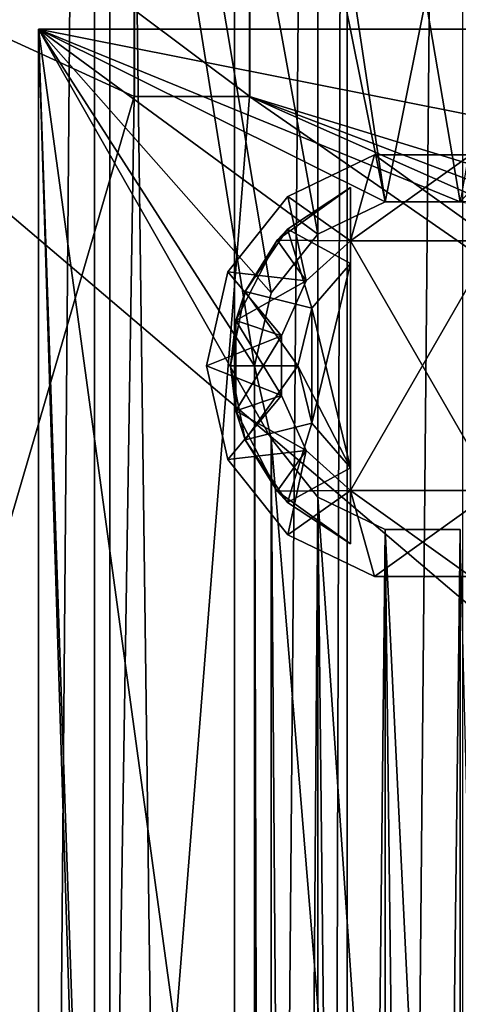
# Model space of a CAD drawing. Extents: x -3 to 104, y -79 to 161.
# Tile 100 of 203: x 4.39 to 8.96, y 82.17 to 92.41. Entities that reach past the tile are written whole.
import ezdxf

# ---------------------------------------------------------------- set-up
doc = ezdxf.new("R2010")
doc.units = 0
doc.header["$MEASUREMENT"] = 0

msp = doc.modelspace()

# ---------------------------------------------------------------- linework, layer by layer
for points in [[(7.8, 0, -71.599998), (7.8, 130, -71.599998), (9, 130, -71.599998)], [(9, 0, -71.599998), (7.8, 0, -71.599998), (9, 130, -71.599998)], [(7.8, 130, -71.599998), (7.8, 12, -8.5), (7.8, 118, -8.5)], [(7.8, 130, -71.599998), (7.8, 0, -71.599998), (7.8, 12, -8.5)], [(6.8364, 88.811302, 18.9), (0.3, 129.649994, 18.9), (6.8364, 20.8113, 18.9)], [(7.0098, 89.570602, 18.9), (0.3, 129.649994, 18.9), (6.8364, 88.811302, 18.9)], [(7.4953, 90.179497, 18.9), (0.3, 129.649994, 18.9), (7.0098, 89.570602, 18.9)], [(8.197, 90.517403, 18.9), (0.3, 129.649994, 18.9), (7.4953, 90.179497, 18.9)], [(6.8364, 20.8113, 18.9), (0.3, 129.649994, 18.9), (0.3, -43.349998, 18.9)], [(8.197, 90.517403, 18.9), (2.3, 129.649994, 18.9), (0.3, 129.649994, 18.9)], [(0.3, 129.649994, 17.299999), (6.8364, 88.811302, 17.299999), (6.8364, 20.8113, 17.299999)], [(0.3, 129.649994, 17.299999), (6.8364, 20.8113, 17.299999), (0.3, -43.349998, 17.299999)], [(0.3, 129.649994, 17.299999), (8.197, 90.517403, 17.299999), (7.4953, 90.179497, 17.299999)], [(0.3, 129.649994, 17.299999), (7.4953, 90.179497, 17.299999), (7.0098, 89.570602, 17.299999)], [(0.3, 129.649994, 17.299999), (7.0098, 89.570602, 17.299999), (6.8364, 88.811302, 17.299999)], [(2.3, 129.649994, 17.299999), (8.197, 90.517403, 17.299999), (0.3, 129.649994, 17.299999)], [(8.9759, 90.517403, 18.9), (2.3, 129.649994, 18.9), (8.197, 90.517403, 18.9)], [(8.9759, 90.517403, 18.9), (35.036598, 118.853996, 18.9), (2.3, 129.649994, 18.9)], [(15.471, 126.727997, 17.299999), (8.197, 90.517403, 17.299999), (2.3, 129.649994, 17.299999)], [(15.471, 126.727997, 17.299999), (8.9759, 90.517403, 17.299999), (8.197, 90.517403, 17.299999)], [(2.9217, 124.593002), (36.411301, 23.4326), (36.411301, 112.523003)], [(2.9217, 5.4074), (36.411301, 23.4326), (2.9217, 124.593002)], [(4.1981, 7.3716, -72.699997), (5.1713, 123.278999, -72.699997), (4.1981, 122.627998, -72.699997)], [(4.1981, 7.3716, -72.699997), (5.1713, 6.7213, -72.699997), (5.1713, 123.278999, -72.699997)], [(5.1713, 6.7213, -72.699997), (95.428703, 123.278999, -72.699997), (5.1713, 123.278999, -72.699997)], [(5.1713, 6.7213, -72.699997), (95.428703, 6.7213, -72.699997), (95.428703, 123.278999, -72.699997)], [(7.8, 118, -8.5), (7.8, 12, -8.5), (7.4955, 13.5307, -8.5)], [(7.8, 118, -8.5), (7.4955, 13.5307, -8.5), (7.4955, 116.469002, -8.5)], [(7.4955, 116.469002, -8.5), (7.4955, 13.5307, -8.5), (6.6284, 14.8284, -8.5)], [(7.4955, 116.469002, -8.5), (6.6284, 14.8284, -8.5), (6.6284, 115.171997, -8.5)], [(5.3307, 114.305, -8.5), (6.6284, 115.171997, -8.5), (6.6284, 14.8284, -8.5)], [(3.8, 114, -8.5), (5.3307, 114.305, -8.5), (5.3307, 15.6955, -8.5)], [(5.3307, 114.305, -8.5), (6.6284, 14.8284, -8.5), (5.3307, 15.6955, -8.5)], [(3.8, 114, -8.5), (5.3307, 15.6955, -8.5), (3.8, 16, -8.5)], [(17.6, 65.599998, -74.699997), (-0.25, 65.599998, -74.699997), (17.6, 96.800003, -74.699997)], [(17.6, 96.800003, -74.699997), (-0.25, 65.599998, -74.699997), (-0.25, 96.800003, -74.699997)], [(-1.0153, 94.897003, 67.615097), (20.077101, 90.917702, 68.725403), (20.3507, 91.450302, 68.6605)], [(-1.0153, 94.897003, 67.615097), (20.3507, 91.450302, 68.6605), (21.382601, 94.862602, 68.2099)], [(13.4239, 82.613998, 69.555603), (-1.0153, 94.897003, 67.615097), (-0.9966, 75.223297, 69.794502)], [(13.4239, 82.613998, 69.555603), (20.077101, 90.917702, 68.725403), (-1.0153, 94.897003, 67.615097)], [(5.5864, 91.611298, 55.700001), (5.5864, 94.5177, 59.479), (5.5864, 94.594002, 58.154598)], [(5.5864, 91.611298, 55.700001), (5.5864, 94.594002, 58.154598), (5.5864, 92.511299, 55.700001)], [(6.7864, 91.611298, 55.700001), (6.7864, 92.511299, 55.700001), (6.7864, 94.594002, 58.154598)], [(6.7864, 94.5177, 59.479), (6.7864, 91.611298, 55.700001), (6.7864, 94.594002, 58.154598)], [(5.5864, 94.5177, 59.479), (5.5846, 91.611298, 66.2192), (5.5883, 94.150803, 65.871101)], [(5.5864, 91.611298, 55.700001), (5.5846, 91.611298, 66.2192), (5.5864, 94.5177, 59.479)], [(6.7847, 91.611298, 66.255203), (6.7864, 94.5177, 59.479), (6.7883, 94.147003, 65.9077)], [(6.7847, 91.611298, 66.255203), (6.7864, 91.611298, 55.700001), (6.7864, 94.5177, 59.479)], [(0.0351, 94.157997, 65.686096), (5.5883, 94.150803, 65.871101), (5.5846, 91.611298, 66.2192)], [(0.055, 72.711304, 67.965401), (0.0351, 94.157997, 65.686096), (5.5846, 91.611298, 66.2192)], [(6.7847, 91.611298, 66.255203), (6.7883, 94.147003, 65.9077), (23.374399, 86.524803, 67.251801)], [(6.7883, 94.147003, 65.9077), (39.5867, 94.119301, 66.387604), (25.1147, 87.926399, 67.109299)], [(6.7883, 94.147003, 65.9077), (25.1147, 87.926399, 67.109299), (24.0935, 87.414497, 67.157204)], [(6.7883, 94.147003, 65.9077), (24.0935, 87.414497, 67.157204), (23.374399, 86.524803, 67.251801)], [(6.7864, 91.611298, 55.700001), (5.5864, 92.511299, 55.700001), (6.7864, 92.511299, 55.700001)], [(6.7864, 91.611298, 55.700001), (5.5864, 91.611298, 55.700001), (5.5864, 92.511299, 55.700001)], [(4.5864, 92.311302, 55.700001), (29.7864, 87.311302, 55.700001), (77.586403, 92.311302, 55.700001)], [(4.5864, 92.311302, 55.700001), (7.4953, 90.179497, 55.700001), (8.197, 90.517403, 55.700001)], [(4.5864, 92.311302, 55.700001), (8.197, 90.517403, 55.700001), (8.9759, 90.517403, 55.700001)], [(4.5864, 92.311302, 55.700001), (8.9759, 90.517403, 55.700001), (29.7864, 87.311302, 55.700001)], [(7.0098, 89.570602, 55.700001), (7.4953, 90.179497, 55.700001), (4.5864, 92.311302, 55.700001)], [(6.8364, 88.811302, 55.700001), (7.0098, 89.570602, 55.700001), (4.5864, 92.311302, 55.700001)], [(7.0098, 88.052002, 55.700001), (6.8364, 88.811302, 55.700001), (4.5864, 92.311302, 55.700001)], [(9.7864, 54.311298, 55.700001), (7.0098, 88.052002, 55.700001), (4.5864, 92.311302, 55.700001)], [(4.5864, 92.311302, 55.700001), (4.5864, -4.1887, 55.700001), (6.8364, 20.8113, 55.700001)], [(4.5864, 92.311302, 55.700001), (6.8364, 20.8113, 55.700001), (9.7864, 54.311298, 55.700001)], [(8.9759, 90.517403, 54.099998), (4.5864, 92.311302, 54.099998), (77.586403, 92.311302, 54.099998)], [(8.197, 90.517403, 54.099998), (4.5864, 92.311302, 54.099998), (8.9759, 90.517403, 54.099998)], [(7.4953, 90.179497, 54.099998), (4.5864, 92.311302, 54.099998), (8.197, 90.517403, 54.099998)], [(7.4953, 90.179497, 54.099998), (7.0098, 89.570602, 54.099998), (4.5864, 92.311302, 54.099998)], [(7.0098, 89.570602, 54.099998), (6.8364, 88.811302, 54.099998), (4.5864, 92.311302, 54.099998)], [(6.8364, 88.811302, 54.099998), (7.0098, 88.052002, 54.099998), (4.5864, 92.311302, 54.099998)], [(7.0098, 88.052002, 54.099998), (7.0098, 21.570601, 54.099998), (4.5864, 92.311302, 54.099998)], [(4.5864, -4.1887, 54.099998), (4.5864, 92.311302, 54.099998), (6.8364, 20.8113, 54.099998)], [(6.8364, 20.8113, 54.099998), (4.5864, 92.311302, 54.099998), (7.0098, 21.570601, 54.099998)], [(4.5864, -4.1887, 54.099998), (4.5864, 92.311302, 55.700001), (4.5864, 92.311302, 54.099998)], [(4.5864, -4.1887, 55.700001), (4.5864, 92.311302, 55.700001), (4.5864, -4.1887, 54.099998)], [(4.5864, 92.311302, 54.099998), (77.586403, 92.311302, 55.700001), (77.586403, 92.311302, 54.099998)], [(4.5864, 92.311302, 55.700001), (77.586403, 92.311302, 55.700001), (4.5864, 92.311302, 54.099998)], [(0.055, 72.711304, 67.965401), (5.5846, 91.611298, 66.2192), (5.2869, 72.711304, 68.138901)], [(5.2869, 72.711304, 68.138901), (5.5846, 91.611298, 66.2192), (6.7847, 91.611298, 66.255203)], [(5.2869, 72.711304, 68.138901), (6.7847, 91.611298, 66.255203), (23.086599, 80.311302, 67.906799)], [(5.5846, 91.611298, 66.2192), (6.7864, 91.611298, 55.700001), (6.7847, 91.611298, 66.255203)], [(5.5846, 91.611298, 66.2192), (5.5864, 91.611298, 55.700001), (6.7864, 91.611298, 55.700001)], [(6.7847, 91.611298, 66.255203), (23.2838, 84.298897, 67.500999), (23.086599, 80.311302, 67.906799)], [(6.7847, 91.611298, 66.255203), (23.374399, 86.524803, 67.251801), (23.0882, 85.416397, 67.374397)], [(6.7847, 91.611298, 66.255203), (23.0882, 85.416397, 67.374397), (23.2838, 84.298897, 67.500999)], [(7.8364, 90.110298, 18.9), (7.1836, 90.570396, 18.9), (8.0858, 91.004898, 18.9)], [(8.0858, 91.004898, 18.9), (7.1836, 90.570396, 53.900002), (8.0858, 91.004898, 53.900002)], [(8.0858, 91.004898, 18.9), (7.1836, 90.570396, 18.9), (7.1836, 90.570396, 53.900002)], [(7.1836, 90.570396, 53.900002), (7.8364, 90.110298, 53.900002), (8.0858, 91.004898, 53.900002)], [(9.3364, 90.110298, 18.9), (7.8364, 90.110298, 18.9), (8.0858, 91.004898, 18.9)], [(7.8364, 90.110298, 53.900002), (9.0871, 91.004898, 53.900002), (8.0858, 91.004898, 53.900002)], [(7.8364, 90.110298, 53.900002), (9.3364, 90.110298, 53.900002), (9.0871, 91.004898, 53.900002)], [(9.3364, 90.110298, 18.9), (8.0858, 91.004898, 18.9), (9.0871, 91.004898, 18.9)], [(9.0871, 91.004898, 18.9), (8.0858, 91.004898, 53.900002), (9.0871, 91.004898, 53.900002)], [(9.0871, 91.004898, 18.9), (8.0858, 91.004898, 18.9), (8.0858, 91.004898, 53.900002)], [(7.3729, 89.693001, 18.9), (6.5593, 89.787498, 18.9), (7.1836, 90.570396, 18.9)], [(7.1836, 90.570396, 18.9), (6.5593, 89.787498, 53.900002), (7.1836, 90.570396, 53.900002)], [(7.1836, 90.570396, 18.9), (6.5593, 89.787498, 18.9), (6.5593, 89.787498, 53.900002)], [(6.5593, 89.787498, 53.900002), (7.3729, 89.693001, 53.900002), (7.1836, 90.570396, 53.900002)], [(7.0721, 90.117798, 16.9), (7.8364, 90.110298, 16.9), (7.8364, 90.665398, 16.9)], [(7.0721, 90.117798, 16.9), (7.8364, 90.665398, 16.9), (7.1801, 90.233299, 16.5)], [(7.8364, 90.110298, 55.900002), (7.0721, 90.117798, 55.900002), (7.8364, 90.665398, 55.900002)], [(7.8364, 90.665398, 55.900002), (7.0721, 90.117798, 55.900002), (7.1801, 90.233299, 56.299999)], [(7.8364, 90.665398, 16.9), (7.8364, 90.665398, 16.5), (7.1801, 90.233299, 16.5)], [(7.1801, 90.233299, 16.5), (7.8364, 90.665398, 16.5), (7.8364, 89.8731, 14.9)], [(7.8364, 90.665398, 55.900002), (7.1801, 90.233299, 56.299999), (7.8364, 90.665398, 56.299999)], [(7.8364, 90.665398, 56.299999), (7.1801, 90.233299, 56.299999), (7.8364, 89.8731, 57.900002)], [(7.8364, 90.110298, 18.9), (7.3729, 89.693001, 18.9), (7.1836, 90.570396, 18.9)], [(7.3729, 89.693001, 53.900002), (7.8364, 90.110298, 53.900002), (7.1836, 90.570396, 53.900002)], [(7.8364, 90.665398, 16.9), (7.8364, 90.110298, 16.9), (7.8364, 90.665398, 16.5)], [(7.8364, 90.110298, 16.9), (7.8364, 89.8731, 14.9), (7.8364, 90.665398, 16.5)], [(7.8364, 89.8731, 57.900002), (7.8364, 90.110298, 55.900002), (7.8364, 90.665398, 56.299999)], [(7.8364, 90.665398, 56.299999), (7.8364, 90.110298, 55.900002), (7.8364, 90.665398, 55.900002)], [(8.197, 90.517403, 17.299999), (7.4953, 90.179497, 18.9), (7.4953, 90.179497, 17.299999)], [(8.197, 90.517403, 18.9), (7.4953, 90.179497, 18.9), (8.197, 90.517403, 17.299999)], [(8.197, 90.517403, 54.099998), (7.4953, 90.179497, 55.700001), (7.4953, 90.179497, 54.099998)], [(8.197, 90.517403, 55.700001), (7.4953, 90.179497, 55.700001), (8.197, 90.517403, 54.099998)], [(8.9759, 90.517403, 17.299999), (8.197, 90.517403, 18.9), (8.197, 90.517403, 17.299999)], [(8.9759, 90.517403, 18.9), (8.197, 90.517403, 18.9), (8.9759, 90.517403, 17.299999)], [(8.9759, 90.517403, 54.099998), (8.197, 90.517403, 55.700001), (8.197, 90.517403, 54.099998)], [(8.9759, 90.517403, 55.700001), (8.197, 90.517403, 55.700001), (8.9759, 90.517403, 54.099998)], [(7.0721, 90.117798, 16.9), (7.1801, 90.233299, 16.5), (6.7408, 89.581802, 16.5)], [(6.7408, 89.581802, 16.5), (7.1801, 90.233299, 16.5), (7.4321, 89.409203, 14.9)], [(7.0721, 90.117798, 55.900002), (6.7408, 89.581802, 56.299999), (7.1801, 90.233299, 56.299999)], [(7.1801, 90.233299, 56.299999), (6.7408, 89.581802, 56.299999), (7.4321, 89.409203, 57.900002)], [(7.4953, 90.179497, 17.299999), (7.0098, 89.570602, 18.9), (7.0098, 89.570602, 17.299999)], [(7.4953, 90.179497, 18.9), (7.0098, 89.570602, 18.9), (7.4953, 90.179497, 17.299999)], [(7.4953, 90.179497, 54.099998), (7.4953, 90.179497, 55.700001), (7.0098, 89.570602, 54.099998)], [(7.4953, 90.179497, 55.700001), (7.0098, 89.570602, 55.700001), (7.0098, 89.570602, 54.099998)], [(7.1801, 90.233299, 16.5), (7.8364, 89.8731, 14.9), (7.4321, 89.409203, 14.9)], [(7.1801, 90.233299, 56.299999), (7.4321, 89.409203, 57.900002), (7.8364, 89.8731, 57.900002)], [(6.6425, 89.281403, 16.9), (7.3729, 89.693001, 16.9), (7.0721, 90.117798, 16.9)], [(6.6425, 89.281403, 16.9), (7.0721, 90.117798, 16.9), (6.7408, 89.581802, 16.5)], [(7.3729, 89.693001, 55.900002), (6.6425, 89.281403, 55.900002), (7.0721, 90.117798, 55.900002)], [(7.0721, 90.117798, 55.900002), (6.6425, 89.281403, 55.900002), (6.7408, 89.581802, 56.299999)], [(7.3729, 89.693001, 16.9), (7.8364, 90.110298, 16.9), (7.0721, 90.117798, 16.9)], [(7.8364, 90.110298, 55.900002), (7.3729, 89.693001, 55.900002), (7.0721, 90.117798, 55.900002)], [(7.8364, 90.110298, 18.9), (7.8364, 90.110298, 16.9), (7.3729, 89.693001, 16.9)], [(7.3729, 89.693001, 18.9), (7.8364, 90.110298, 18.9), (7.3729, 89.693001, 16.9)], [(7.3729, 89.693001, 53.900002), (7.3729, 89.693001, 55.900002), (7.8364, 90.110298, 55.900002)], [(7.8364, 90.110298, 53.900002), (7.3729, 89.693001, 53.900002), (7.8364, 90.110298, 55.900002)], [(9.3364, 87.512299, 18.9), (7.8364, 87.512299, 18.9), (9.3364, 90.110298, 18.9)], [(9.3364, 90.110298, 18.9), (7.8364, 87.512299, 18.9), (7.8364, 90.110298, 18.9)], [(7.8364, 87.512299, 18.9), (7.8364, 87.512299, 16.9), (7.8364, 90.110298, 18.9)], [(7.8364, 90.110298, 18.9), (7.8364, 87.512299, 16.9), (7.8364, 90.110298, 16.9)], [(7.8364, 90.110298, 16.9), (7.8364, 87.512299, 16.9), (7.8364, 89.8731, 14.9)], [(7.8364, 90.110298, 53.900002), (7.8364, 87.512299, 53.900002), (9.3364, 87.512299, 53.900002)], [(7.8364, 90.110298, 53.900002), (9.3364, 87.512299, 53.900002), (9.3364, 90.110298, 53.900002)], [(7.8364, 89.8731, 57.900002), (7.8364, 87.512299, 55.900002), (7.8364, 90.110298, 55.900002)], [(7.8364, 90.110298, 55.900002), (7.8364, 87.512299, 53.900002), (7.8364, 90.110298, 53.900002)], [(7.8364, 87.512299, 55.900002), (7.8364, 87.512299, 53.900002), (7.8364, 90.110298, 55.900002)], [(7.8364, 89.8731, 14.9), (7.4321, 88.213402, 14.9), (7.4321, 89.409203, 14.9)], [(7.8364, 89.8731, 14.9), (7.8364, 87.749496, 14.9), (7.4321, 88.213402, 14.9)], [(7.8364, 87.749496, 57.900002), (7.8364, 89.8731, 57.900002), (7.4321, 89.409203, 57.900002)], [(7.8364, 87.512299, 16.9), (7.8364, 87.749496, 14.9), (7.8364, 89.8731, 14.9)], [(7.8364, 87.749496, 57.900002), (7.8364, 87.512299, 55.900002), (7.8364, 89.8731, 57.900002)], [(7.1192, 89.123199, 18.9), (6.3364, 88.811302, 18.9), (6.5593, 89.787498, 18.9)], [(6.5593, 89.787498, 18.9), (6.3364, 88.811302, 18.9), (6.3364, 88.811302, 53.900002)], [(6.5593, 89.787498, 18.9), (6.3364, 88.811302, 53.900002), (6.5593, 89.787498, 53.900002)], [(6.3364, 88.811302, 53.900002), (7.1192, 89.123199, 53.900002), (6.5593, 89.787498, 53.900002)], [(7.3729, 89.693001, 18.9), (7.1192, 89.123199, 18.9), (6.5593, 89.787498, 18.9)], [(7.1192, 89.123199, 53.900002), (7.3729, 89.693001, 53.900002), (6.5593, 89.787498, 53.900002)], [(6.6425, 89.281403, 16.9), (7.1192, 89.123199, 16.9), (7.3729, 89.693001, 16.9)], [(7.1192, 89.123199, 55.900002), (6.6425, 89.281403, 55.900002), (7.3729, 89.693001, 55.900002)], [(7.3729, 89.693001, 18.9), (7.3729, 89.693001, 16.9), (7.1192, 89.123199, 16.9)], [(7.1192, 89.123199, 18.9), (7.3729, 89.693001, 18.9), (7.1192, 89.123199, 16.9)], [(7.1192, 89.123199, 53.900002), (7.1192, 89.123199, 55.900002), (7.3729, 89.693001, 55.900002)], [(7.3729, 89.693001, 53.900002), (7.1192, 89.123199, 53.900002), (7.3729, 89.693001, 55.900002)], [(6.6425, 89.281403, 16.9), (6.7408, 89.581802, 16.5), (6.5864, 88.811302, 16.5)], [(6.5864, 88.811302, 16.5), (6.7408, 89.581802, 16.5), (7.2864, 88.811302, 14.9)], [(6.6425, 89.281403, 55.900002), (6.5864, 88.811302, 56.299999), (6.7408, 89.581802, 56.299999)], [(6.7408, 89.581802, 56.299999), (6.5864, 88.811302, 56.299999), (7.2864, 88.811302, 57.900002)], [(6.7408, 89.581802, 16.5), (7.4321, 89.409203, 14.9), (7.2864, 88.811302, 14.9)], [(6.7408, 89.581802, 56.299999), (7.2864, 88.811302, 57.900002), (7.4321, 89.409203, 57.900002)], [(7.0098, 89.570602, 17.299999), (6.8364, 88.811302, 18.9), (6.8364, 88.811302, 17.299999)], [(7.0098, 89.570602, 18.9), (6.8364, 88.811302, 18.9), (7.0098, 89.570602, 17.299999)], [(7.0098, 89.570602, 54.099998), (6.8364, 88.811302, 55.700001), (6.8364, 88.811302, 54.099998)], [(7.0098, 89.570602, 55.700001), (6.8364, 88.811302, 55.700001), (7.0098, 89.570602, 54.099998)], [(7.4321, 89.409203, 14.9), (7.4321, 88.213402, 14.9), (7.2864, 88.811302, 14.9)], [(7.8364, 87.749496, 57.900002), (7.4321, 89.409203, 57.900002), (7.2864, 88.811302, 57.900002)], [(6.6425, 88.341202, 16.9), (6.6425, 89.281403, 16.9), (6.5864, 88.811302, 16.5)], [(6.6425, 89.281403, 55.900002), (6.6425, 88.341202, 55.900002), (6.5864, 88.811302, 56.299999)], [(7.1192, 88.499397, 16.9), (7.1192, 89.123199, 16.9), (6.6425, 89.281403, 16.9)], [(6.6425, 88.341202, 16.9), (7.1192, 88.499397, 16.9), (6.6425, 89.281403, 16.9)], [(7.1192, 89.123199, 55.900002), (6.6425, 88.341202, 55.900002), (6.6425, 89.281403, 55.900002)], [(7.1192, 88.499397, 18.9), (6.3364, 88.811302, 18.9), (7.1192, 89.123199, 18.9)], [(6.3364, 88.811302, 53.900002), (7.1192, 88.499397, 53.900002), (7.1192, 89.123199, 53.900002)], [(7.1192, 88.499397, 55.900002), (6.6425, 88.341202, 55.900002), (7.1192, 89.123199, 55.900002)], [(7.1192, 89.123199, 18.9), (7.1192, 89.123199, 16.9), (7.1192, 88.499397, 16.9)], [(7.1192, 88.499397, 18.9), (7.1192, 89.123199, 18.9), (7.1192, 88.499397, 16.9)], [(7.1192, 88.499397, 53.900002), (7.1192, 88.499397, 55.900002), (7.1192, 89.123199, 55.900002)], [(7.1192, 89.123199, 53.900002), (7.1192, 88.499397, 53.900002), (7.1192, 89.123199, 55.900002)], [(7.1192, 88.499397, 18.9), (6.5593, 87.835098, 18.9), (6.3364, 88.811302, 18.9)], [(6.5593, 87.835098, 53.900002), (7.1192, 88.499397, 53.900002), (6.3364, 88.811302, 53.900002)], [(6.3364, 88.811302, 18.9), (6.5593, 87.835098, 53.900002), (6.3364, 88.811302, 53.900002)], [(6.3364, 88.811302, 18.9), (6.5593, 87.835098, 18.9), (6.5593, 87.835098, 53.900002)], [(6.6425, 88.341202, 16.9), (6.5864, 88.811302, 16.5), (6.7408, 88.040802, 16.5)], [(6.7408, 88.040802, 16.5), (6.5864, 88.811302, 16.5), (7.2864, 88.811302, 14.9)], [(6.6425, 88.341202, 55.900002), (6.7408, 88.040802, 56.299999), (6.5864, 88.811302, 56.299999)], [(6.5864, 88.811302, 56.299999), (6.7408, 88.040802, 56.299999), (7.2864, 88.811302, 57.900002)], [(6.7408, 88.040802, 16.5), (7.2864, 88.811302, 14.9), (7.4321, 88.213402, 14.9)], [(6.7408, 88.040802, 56.299999), (7.4321, 88.213402, 57.900002), (7.2864, 88.811302, 57.900002)], [(7.0098, 21.570601, 18.9), (6.8364, 88.811302, 18.9), (6.8364, 20.8113, 18.9)], [(7.0098, 88.052002, 18.9), (6.8364, 88.811302, 18.9), (7.0098, 21.570601, 18.9)], [(6.8364, 88.811302, 17.299999), (7.0098, 88.052002, 17.299999), (7.0098, 21.570601, 17.299999)], [(6.8364, 88.811302, 17.299999), (7.0098, 21.570601, 17.299999), (6.8364, 20.8113, 17.299999)], [(6.8364, 88.811302, 17.299999), (7.0098, 88.052002, 18.9), (7.0098, 88.052002, 17.299999)], [(6.8364, 88.811302, 18.9), (7.0098, 88.052002, 18.9), (6.8364, 88.811302, 17.299999)], [(6.8364, 88.811302, 55.700001), (7.0098, 88.052002, 55.700001), (6.8364, 88.811302, 54.099998)], [(6.8364, 88.811302, 54.099998), (7.0098, 88.052002, 55.700001), (7.0098, 88.052002, 54.099998)], [(7.8364, 87.749496, 57.900002), (7.2864, 88.811302, 57.900002), (7.4321, 88.213402, 57.900002)], [(7.3729, 87.929604, 18.9), (6.5593, 87.835098, 18.9), (7.1192, 88.499397, 18.9)], [(6.5593, 87.835098, 53.900002), (7.3729, 87.929604, 53.900002), (7.1192, 88.499397, 53.900002)], [(6.6425, 88.341202, 16.9), (7.3729, 87.929604, 16.9), (7.1192, 88.499397, 16.9)], [(7.3729, 87.929604, 55.900002), (6.6425, 88.341202, 55.900002), (7.1192, 88.499397, 55.900002)], [(7.1192, 88.499397, 18.9), (7.1192, 88.499397, 16.9), (7.3729, 87.929604, 16.9)], [(7.3729, 87.929604, 18.9), (7.1192, 88.499397, 18.9), (7.3729, 87.929604, 16.9)], [(7.3729, 87.929604, 53.900002), (7.3729, 87.929604, 55.900002), (7.1192, 88.499397, 55.900002)], [(7.1192, 88.499397, 53.900002), (7.3729, 87.929604, 53.900002), (7.1192, 88.499397, 55.900002)], [(7.0721, 87.504898, 16.9), (7.3729, 87.929604, 16.9), (6.6425, 88.341202, 16.9)], [(7.0721, 87.504898, 16.9), (6.6425, 88.341202, 16.9), (6.7408, 88.040802, 16.5)], [(7.3729, 87.929604, 55.900002), (7.0721, 87.504898, 55.900002), (6.6425, 88.341202, 55.900002)], [(6.6425, 88.341202, 55.900002), (7.0721, 87.504898, 55.900002), (6.7408, 88.040802, 56.299999)], [(7.1801, 87.389297, 16.5), (6.7408, 88.040802, 16.5), (7.4321, 88.213402, 14.9)], [(6.7408, 88.040802, 56.299999), (7.1801, 87.389297, 56.299999), (7.4321, 88.213402, 57.900002)], [(7.1801, 87.389297, 16.5), (7.4321, 88.213402, 14.9), (7.8364, 87.749496, 14.9)], [(7.1801, 87.389297, 56.299999), (7.8364, 87.749496, 57.900002), (7.4321, 88.213402, 57.900002)], [(7.0721, 87.504898, 16.9), (6.7408, 88.040802, 16.5), (7.1801, 87.389297, 16.5)], [(7.0721, 87.504898, 55.900002), (7.1801, 87.389297, 56.299999), (6.7408, 88.040802, 56.299999)], [(7.4953, 22.179501, 18.9), (7.0098, 88.052002, 18.9), (7.0098, 21.570601, 18.9)], [(7.4953, 87.4431, 18.9), (7.0098, 88.052002, 18.9), (7.4953, 22.179501, 18.9)], [(7.0098, 88.052002, 17.299999), (7.4953, 87.4431, 17.299999), (7.4953, 22.179501, 17.299999)], [(7.0098, 88.052002, 17.299999), (7.4953, 22.179501, 17.299999), (7.0098, 21.570601, 17.299999)], [(7.0098, 88.052002, 17.299999), (7.4953, 87.4431, 18.9), (7.4953, 87.4431, 17.299999)], [(7.0098, 88.052002, 18.9), (7.4953, 87.4431, 18.9), (7.0098, 88.052002, 17.299999)], [(9.7864, 54.311298, 55.700001), (7.4953, 87.4431, 55.700001), (7.0098, 88.052002, 55.700001)], [(7.0098, 88.052002, 54.099998), (7.4953, 87.4431, 55.700001), (7.4953, 87.4431, 54.099998)], [(7.0098, 88.052002, 55.700001), (7.4953, 87.4431, 55.700001), (7.0098, 88.052002, 54.099998)], [(7.4953, 87.4431, 54.099998), (7.0098, 21.570601, 54.099998), (7.0098, 88.052002, 54.099998)], [(7.3729, 87.929604, 18.9), (7.1836, 87.0522, 18.9), (6.5593, 87.835098, 18.9)], [(7.1836, 87.0522, 53.900002), (7.3729, 87.929604, 53.900002), (6.5593, 87.835098, 53.900002)], [(7.0721, 87.504898, 16.9), (7.8364, 87.512299, 16.9), (7.3729, 87.929604, 16.9)], [(7.8364, 87.512299, 55.900002), (7.0721, 87.504898, 55.900002), (7.3729, 87.929604, 55.900002)], [(7.8364, 87.512299, 18.9), (7.1836, 87.0522, 18.9), (7.3729, 87.929604, 18.9)], [(7.1836, 87.0522, 53.900002), (7.8364, 87.512299, 53.900002), (7.3729, 87.929604, 53.900002)], [(7.3729, 87.929604, 18.9), (7.3729, 87.929604, 16.9), (7.8364, 87.512299, 16.9)], [(7.8364, 87.512299, 18.9), (7.3729, 87.929604, 18.9), (7.8364, 87.512299, 16.9)], [(7.8364, 87.512299, 53.900002), (7.8364, 87.512299, 55.900002), (7.3729, 87.929604, 55.900002)], [(7.3729, 87.929604, 53.900002), (7.8364, 87.512299, 53.900002), (7.3729, 87.929604, 55.900002)], [(6.5593, 87.835098, 18.9), (7.1836, 87.0522, 53.900002), (6.5593, 87.835098, 53.900002)], [(6.5593, 87.835098, 18.9), (7.1836, 87.0522, 18.9), (7.1836, 87.0522, 53.900002)], [(7.8364, 86.957298, 16.5), (7.1801, 87.389297, 16.5), (7.8364, 87.749496, 14.9)], [(7.1801, 87.389297, 56.299999), (7.8364, 86.957298, 56.299999), (7.8364, 87.749496, 57.900002)], [(7.8364, 86.957298, 16.5), (7.8364, 87.749496, 14.9), (7.8364, 87.512299, 16.9)], [(7.8364, 87.749496, 57.900002), (7.8364, 86.957298, 56.299999), (7.8364, 87.512299, 55.900002)], [(7.0721, 87.504898, 16.9), (7.8364, 86.957298, 16.9), (7.8364, 87.512299, 16.9)], [(7.8364, 86.957298, 55.900002), (7.0721, 87.504898, 55.900002), (7.8364, 87.512299, 55.900002)], [(7.8364, 86.957298, 16.9), (7.0721, 87.504898, 16.9), (7.1801, 87.389297, 16.5)], [(7.0721, 87.504898, 55.900002), (7.8364, 86.957298, 55.900002), (7.1801, 87.389297, 56.299999)], [(8.0858, 86.617699, 18.9), (7.1836, 87.0522, 18.9), (7.8364, 87.512299, 18.9)], [(7.1836, 87.0522, 53.900002), (8.0858, 86.617699, 53.900002), (7.8364, 87.512299, 53.900002)], [(9.0871, 86.617699, 18.9), (7.8364, 87.512299, 18.9), (9.3364, 87.512299, 18.9)], [(9.0871, 86.617699, 18.9), (8.0858, 86.617699, 18.9), (7.8364, 87.512299, 18.9)], [(7.8364, 86.957298, 16.9), (7.8364, 86.957298, 16.5), (7.8364, 87.512299, 16.9)], [(8.0858, 86.617699, 53.900002), (9.3364, 87.512299, 53.900002), (7.8364, 87.512299, 53.900002)], [(7.8364, 86.957298, 56.299999), (7.8364, 86.957298, 55.900002), (7.8364, 87.512299, 55.900002)], [(8.0858, 86.617699, 53.900002), (9.0871, 86.617699, 53.900002), (9.3364, 87.512299, 53.900002)], [(7.4953, 22.179501, 54.099998), (7.0098, 21.570601, 54.099998), (7.4953, 87.4431, 54.099998)], [(7.8364, 86.957298, 16.9), (7.1801, 87.389297, 16.5), (7.8364, 86.957298, 16.5)], [(7.8364, 86.957298, 55.900002), (7.8364, 86.957298, 56.299999), (7.1801, 87.389297, 56.299999)], [(7.4953, 22.179501, 18.9), (8.197, 87.105202, 18.9), (7.4953, 87.4431, 18.9)], [(7.4953, 87.4431, 17.299999), (8.197, 22.517401, 17.299999), (7.4953, 22.179501, 17.299999)], [(8.197, 87.105202, 17.299999), (8.197, 22.517401, 17.299999), (7.4953, 87.4431, 17.299999)], [(7.4953, 87.4431, 17.299999), (8.197, 87.105202, 18.9), (8.197, 87.105202, 17.299999)], [(7.4953, 87.4431, 18.9), (8.197, 87.105202, 18.9), (7.4953, 87.4431, 17.299999)], [(9.7864, 54.311298, 55.700001), (8.197, 87.105202, 55.700001), (7.4953, 87.4431, 55.700001)], [(7.4953, 87.4431, 54.099998), (8.197, 87.105202, 55.700001), (8.197, 87.105202, 54.099998)], [(7.4953, 87.4431, 55.700001), (8.197, 87.105202, 55.700001), (7.4953, 87.4431, 54.099998)], [(8.197, 87.105202, 54.099998), (8.197, 22.517401, 54.099998), (7.4953, 87.4431, 54.099998)], [(8.197, 22.517401, 54.099998), (7.4953, 22.179501, 54.099998), (7.4953, 87.4431, 54.099998)], [(8.197, 22.517401, 18.9), (8.197, 87.105202, 18.9), (7.4953, 22.179501, 18.9)], [(8.9759, 22.517401, 18.9), (8.9759, 87.105202, 18.9), (8.197, 22.517401, 18.9)], [(8.197, 22.517401, 18.9), (8.9759, 87.105202, 18.9), (8.197, 87.105202, 18.9)], [(8.9759, 87.105202, 17.299999), (8.197, 22.517401, 17.299999), (8.197, 87.105202, 17.299999)], [(8.9759, 87.105202, 17.299999), (8.9759, 22.517401, 17.299999), (8.197, 22.517401, 17.299999)], [(8.197, 87.105202, 17.299999), (8.9759, 87.105202, 18.9), (8.9759, 87.105202, 17.299999)], [(8.197, 87.105202, 18.9), (8.9759, 87.105202, 18.9), (8.197, 87.105202, 17.299999)], [(9.7864, 54.311298, 55.700001), (8.9759, 87.105202, 55.700001), (8.197, 87.105202, 55.700001)], [(8.197, 87.105202, 54.099998), (8.9759, 87.105202, 55.700001), (8.9759, 87.105202, 54.099998)], [(8.197, 87.105202, 55.700001), (8.9759, 87.105202, 55.700001), (8.197, 87.105202, 54.099998)], [(8.9759, 87.105202, 54.099998), (8.9759, 22.517401, 54.099998), (8.197, 87.105202, 54.099998)], [(8.9759, 22.517401, 54.099998), (8.197, 22.517401, 54.099998), (8.197, 87.105202, 54.099998)], [(7.1836, 87.0522, 18.9), (8.0858, 86.617699, 53.900002), (7.1836, 87.0522, 53.900002)], [(7.1836, 87.0522, 18.9), (8.0858, 86.617699, 18.9), (8.0858, 86.617699, 53.900002)], [(8.0858, 86.617699, 18.9), (9.0871, 86.617699, 53.900002), (8.0858, 86.617699, 53.900002)], [(8.0858, 86.617699, 18.9), (9.0871, 86.617699, 18.9), (9.0871, 86.617699, 53.900002)], [(2.0841, 70.450401, 70.2444), (13.4239, 82.613998, 69.555603), (-0.9966, 75.223297, 69.794502)], [(2.0841, 70.450401, 70.2444), (13.4002, 70.450302, 70.566902), (13.4239, 82.613998, 69.555603)]]:
    msp.add_3dface(points)

doc.saveas('drawing.dxf')
